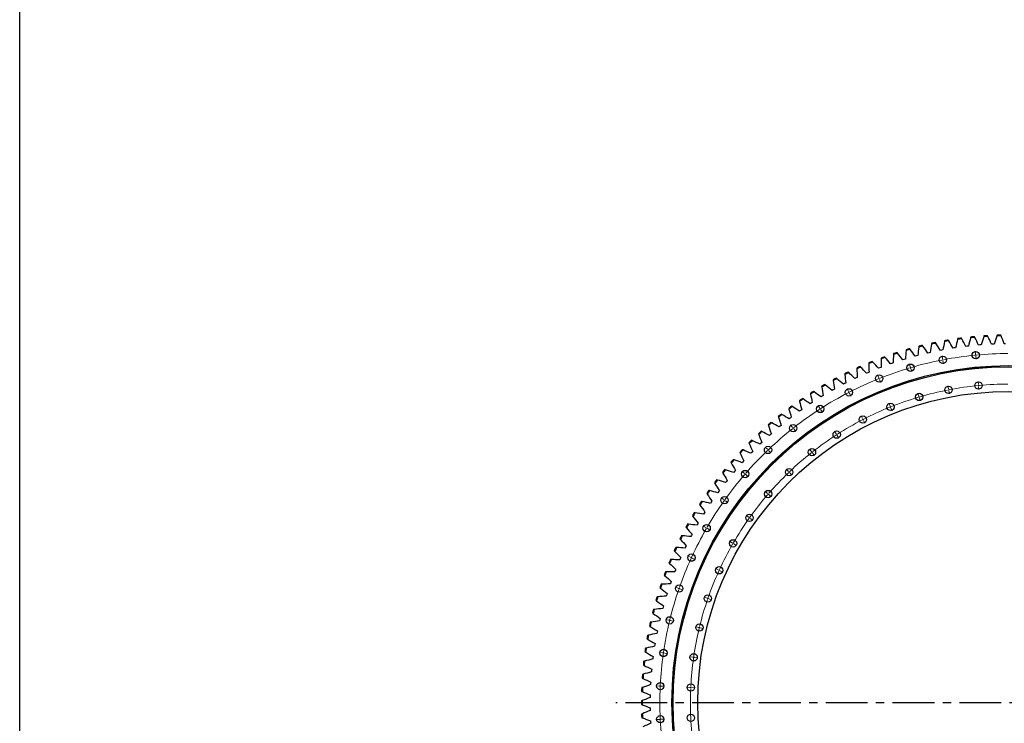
# Model space of a CAD drawing. Header units: millimetres. Extents: x -1667 to 19198, y 41631 to 57243.
# Tile 2 of 19: x -1667 to 3574, y 45353 to 49096. Entities that reach past the tile are written whole.
import ezdxf

# ---------------------------------------------------------------- set-up
doc = ezdxf.new("R2010")
doc.units = ezdxf.units.MM
doc.header["$LTSCALE"] = 100
doc.linetypes.add('CENTER', pattern=[10.16, 6.35, -1.27, 1.27, -1.27])

msp = doc.modelspace()

# ---------------------------------------------------------------- linework, layer by layer
at = {"color": 7, "linetype": 'Continuous', "lineweight": 25}
for p, q in [((3256.8, 47388.1), (3256, 47383.9)), ((3278.5, 47387.8), (3276.4, 47391.4)), ((3326.2, 47399.1), (3325.2, 47394.9)), ((3347.9, 47398), (3345.8, 47401.8)), ((3395.9, 47407.6), (3394.8, 47403.5)), ((3417.5, 47405.7), (3415.6, 47409.6)), ((3465.8, 47413.7), (3464.6, 47409.6)), ((3487.4, 47411), (3485.6, 47414.9)), ((3535.9, 47417.2), (3534.6, 47413.1)), ((3557.4, 47413.7), (3555.8, 47417.7)), ((3051.8, 47340.2), (3051.4, 47335.9)), ((3073.4, 47342.2), (3070.9, 47345.6)), ((3119.5, 47358.6), (3119, 47354.3)), ((3141.2, 47359.8), (3138.8, 47363.4)), ((3187.9, 47374.6), (3187.3, 47370.3)), ((3209.6, 47375), (3207.3, 47378.6)), ((3240.7, 47337.9), (3233.9, 47336.6)), ((3247.6, 47339.2), (3240.7, 47337.9)), ((3308.3, 47349.5), (3301.4, 47348.4)), ((3315.2, 47350.6), (3308.3, 47349.5)), ((3376.2, 47358.7), (3369.3, 47357.9)), ((3383.1, 47359.5), (3376.2, 47358.7)), ((3444.4, 47365.5), (3437.5, 47364.9)), ((3451.4, 47366), (3444.4, 47365.5)), ((3512.9, 47369.8), (3505.9, 47369.5)), ((3519.8, 47370.1), (3512.9, 47369.8)), ((3581.4, 47371.6), (3574.4, 47371.5)), ((2874.4, 47274.8), (2871.5, 47278)), ((2918.5, 47296.1), (2918.4, 47291.8)), ((2939.9, 47299.7), (2937.1, 47302.9)), ((2984.7, 47319.3), (2984.5, 47315.1)), ((3006.3, 47322.1), (3003.6, 47325.5)), ((3041.2, 47288.6), (3034.6, 47286.5)), ((3047.8, 47290.6), (3041.2, 47288.6)), ((3107.1, 47307.4), (3100.4, 47305.6)), ((3113.8, 47309.2), (3107.1, 47307.4)), ((3173.7, 47323.9), (3166.9, 47322.3)), ((3180.4, 47325.4), (3173.7, 47323.9)), ((2788.6, 47242.6), (2788.9, 47238.3)), ((2809.8, 47247.7), (2806.7, 47250.7)), ((2853.1, 47270.5), (2853.2, 47266.2)), ((2911.6, 47243.9), (2905.1, 47241.3)), ((2918.1, 47246.3), (2911.6, 47243.9)), ((2976, 47267.4), (2969.4, 47265.1)), ((2982.6, 47269.6), (2976, 47267.4)), ((2663, 47179.9), (2663.6, 47175.7)), ((2683.7, 47186.5), (2680.5, 47189.3)), ((2725.3, 47212.4), (2725.7, 47208.1)), ((2746.2, 47218.2), (2743.1, 47221.2)), ((2785.6, 47190), (2779.3, 47187)), ((2791.9, 47192.9), (2785.6, 47190)), ((2848.1, 47218.1), (2841.7, 47215.3)), ((2854.5, 47220.8), (2848.1, 47218.1)), ((2562.4, 47116.4), (2558.9, 47119)), ((2602, 47145.2), (2602.7, 47141)), ((2622.4, 47152.5), (2619.1, 47155.2)), ((2663.7, 47127.2), (2657.7, 47123.8)), ((2669.8, 47130.6), (2663.7, 47127.2)), ((2724.1, 47159.7), (2717.9, 47156.5)), ((2730.3, 47162.9), (2724.1, 47159.7)), ((2483.8, 47069.4), (2484.8, 47065.2)), ((2503.7, 47078.2), (2500.1, 47080.6)), ((2542.2, 47108.4), (2543.1, 47104.2)), ((2604.5, 47092.6), (2598.6, 47088.9)), ((2610.5, 47096.2), (2604.5, 47092.6)), ((2426.8, 47028.3), (2428, 47024.2)), ((2446.4, 47037.8), (2442.8, 47040.1)), ((2490.1, 47017.1), (2484.5, 47013)), ((2495.8, 47021.1), (2490.1, 47017.1)), ((2546.7, 47055.9), (2540.9, 47052)), ((2552.5, 47059.7), (2546.7, 47055.9)), ((2371.4, 46985.3), (2372.7, 46981.2)), ((2390.5, 46995.4), (2386.9, 46997.6)), ((2435, 46976.3), (2429.6, 46972)), ((2440.6, 46980.5), (2435, 46976.3)), ((2317.5, 46940.2), (2319, 46936.2)), ((2336.3, 46951.1), (2332.5, 46953.2)), ((2381.5, 46933.5), (2376.1, 46929.1)), ((2386.8, 46937.9), (2381.5, 46933.5)), ((2232.7, 46856.7), (2228.8, 46858.5)), ((2265.3, 46893.3), (2266.9, 46889.3)), ((2283.7, 46904.8), (2279.8, 46906.7)), ((2329.4, 46888.9), (2324.3, 46884.3)), ((2334.6, 46893.5), (2329.4, 46888.9)), ((2183.6, 46806.8), (2179.6, 46808.4)), ((2214.8, 46844.5), (2216.5, 46840.6)), ((2279, 46842.4), (2274, 46837.6)), ((2284.1, 46847.2), (2279, 46842.4)), ((2136.2, 46755.1), (2132.2, 46756.6)), ((2166, 46794), (2167.9, 46790.1)), ((2230.3, 46794.2), (2225.5, 46789.2)), ((2235.2, 46799.1), (2230.3, 46794.2)), ((2090.8, 46701.8), (2086.7, 46703.1)), ((2119.2, 46741.7), (2121.2, 46737.9)), ((2183.4, 46744.2), (2178.8, 46739)), ((2188.1, 46749.3), (2183.4, 46744.2)), ((2047.2, 46646.9), (2043.1, 46648.1)), ((2074.2, 46687.7), (2076.4, 46684.1)), ((2138.3, 46692.6), (2133.9, 46687.3)), ((2142.8, 46697.9), (2138.3, 46692.6)), ((2031.2, 46632.2), (2033.5, 46628.6)), ((2095.1, 46639.4), (2090.8, 46633.9)), ((2099.4, 46644.8), (2095.1, 46639.4)), ((1990.2, 46575.2), (1992.6, 46571.7)), ((2005.7, 46590.4), (2001.6, 46591.5)), ((2053.8, 46584.7), (2049.8, 46579)), ((2057.9, 46590.3), (2053.8, 46584.7)), ((1951.3, 46516.8), (1953.8, 46513.3)), ((1966.3, 46532.5), (1962.1, 46533.4)), ((2014.5, 46528.5), (2010.7, 46522.7)), ((2018.4, 46534.2), (2014.5, 46528.5)), ((1914.5, 46457), (1917.2, 46453.6)), ((1928.9, 46473.2), (1924.7, 46474)), ((1977.3, 46470.9), (1973.6, 46465)), ((1981, 46476.8), (1977.3, 46470.9)), ((1879.9, 46395.9), (1882.7, 46392.6)), ((1893.7, 46412.6), (1889.4, 46413.3)), ((1942.1, 46412.1), (1938.7, 46406)), ((1945.6, 46418.1), (1942.1, 46412.1)), ((1847.5, 46333.6), (1850.4, 46330.4)), ((1860.7, 46350.8), (1856.4, 46351.3)), ((1909.1, 46352), (1905.9, 46345.9)), ((1912.4, 46358.2), (1909.1, 46352)), ((1829.9, 46287.9), (1825.6, 46288.2)), ((1878.2, 46290.8), (1875.3, 46284.5)), ((1881.3, 46297), (1878.2, 46290.8)), ((1817.3, 46270.2), (1820.4, 46267.1)), ((1849.6, 46228.5), (1846.9, 46222.1)), ((1852.4, 46234.9), (1849.6, 46228.5)), ((1789.5, 46205.7), (1792.6, 46202.8)), ((1801.4, 46223.9), (1797.1, 46224)), ((1764, 46140.3), (1767.2, 46137.5)), ((1775.2, 46158.9), (1770.9, 46158.9)), ((1823.2, 46165.2), (1820.7, 46158.8)), ((1825.8, 46171.7), (1823.2, 46165.2)), ((1740.8, 46074), (1744.1, 46071.3)), ((1751.4, 46093), (1747.1, 46092.8)), ((1799.2, 46101.1), (1796.9, 46094.5)), ((1801.5, 46107.6), (1799.2, 46101.1)), ((1730, 46026.2), (1725.7, 46025.9)), ((1777.4, 46036.1), (1775.3, 46029.4)), ((1779.5, 46042.7), (1777.4, 46036.1)), ((1720.1, 46006.9), (1723.5, 46004.3)), ((1758, 45970.3), (1756.2, 45963.6)), ((1759.9, 45977), (1758, 45970.3)), ((1701.7, 45939.1), (1705.2, 45936.7)), ((1710.9, 45958.8), (1706.7, 45958.4)), ((1685.8, 45870.7), (1689.4, 45868.4)), ((1694.3, 45890.7), (1690.1, 45890.1)), ((1740.9, 45903.9), (1739.4, 45897.2)), ((1742.6, 45910.7), (1740.9, 45903.9)), ((1680.2, 45822.1), (1676, 45821.3)), ((1726.3, 45837), (1724.9, 45830.1)), ((1727.7, 45843.8), (1726.3, 45837)), ((1672.4, 45801.8), (1676.1, 45799.6)), ((1714, 45769.5), (1712.9, 45762.6)), ((1715.2, 45776.4), (1714, 45769.5)), ((1661.5, 45732.5), (1665.2, 45730.4)), ((1668.5, 45753), (1664.3, 45752.1)), ((1705.1, 45708.6), (1704.2, 45701.7)), ((1653, 45662.8), (1656.8, 45660.8)), ((1659.3, 45683.5), (1655.1, 45682.5)), ((1704.2, 45701.7), (1703.4, 45694.8)), ((1652.6, 45613.8), (1648.5, 45612.6)), ((1696.9, 45633.5), (1696.3, 45626.6)), ((1697.5, 45640.4), (1696.9, 45633.5)), ((1647.1, 45592.8), (1651, 45591)), ((1691.9, 45565.1), (1691.6, 45558.2)), ((1692.3, 45572.1), (1691.9, 45565.1)), ((1643.7, 45522.7), (1647.6, 45521)), ((1648.4, 45543.8), (1644.4, 45542.5)), ((1689.5, 45496.6), (1689.4, 45489.7)), ((1689.6, 45503.6), (1689.5, 45496.6)), ((1646.8, 45473.8), (1642.7, 45472.3)), ((1642.7, 45452.4), (1646.8, 45450.9)), ((1647.6, 45403.7), (1643.7, 45402.1)), ((1689.4, 45435), (1689.5, 45428.1)), ((1689.5, 45428.1), (1689.6, 45421.1)), ((1644.4, 45382.2), (1648.4, 45380.9)), ((1691.6, 45366.5), (1691.9, 45359.6)), ((1691.9, 45359.6), (1692.3, 45352.6))]:
    msp.add_line(p, q, dxfattribs=at)
at = {"color": 0, "linetype": 'Continuous', "lineweight": 18}
for p, q in [((3421.5, 47316.4), (3419.9, 47333.4)), ((3246, 47291.2), (3242.8, 47307.9)), ((3247, 47286.3), (3246.5, 47288.7)), ((3247, 47286.3), (3247.5, 47283.8)), ((3247.9, 47281.4), (3251.2, 47264.7)), ((3422, 47311.5), (3421.7, 47313.9)), ((3422, 47311.5), (3422.2, 47309)), ((3422.4, 47306.5), (3424, 47289.6)), ((3073.8, 47249.4), (3069, 47265.7)), ((3075.2, 47244.6), (3074.5, 47247)), ((3075.2, 47244.6), (3075.9, 47242.2)), ((3076.6, 47239.8), (3081.4, 47223.5)), ((2906.3, 47191.4), (2900, 47207.2)), ((2908.2, 47186.8), (2907.2, 47189.1)), ((2908.2, 47186.8), (2909.1, 47184.5)), ((2910, 47182.2), (2916.3, 47166.4)), ((3436.9, 47154.7), (3435.3, 47171.6)), ((2745.1, 47117.8), (2737.3, 47132.9)), ((3276.8, 47131.6), (3273.6, 47148.3)), ((3277.7, 47126.7), (3277.3, 47129.2)), ((3277.7, 47126.7), (3278.2, 47124.3)), ((3278.7, 47121.8), (3281.9, 47105.1)), ((3437.4, 47149.7), (3437.2, 47152.2)), ((3437.4, 47149.7), (3437.6, 47147.2)), ((3437.9, 47144.7), (3439.5, 47127.8)), ((2747.4, 47113.4), (2746.2, 47115.6)), ((2747.4, 47113.4), (2748.5, 47111.2)), ((2749.7, 47108.9), (2757.4, 47093.8)), ((3119.6, 47093.5), (3114.8, 47109.8)), ((3121, 47088.7), (3120.3, 47091.1)), ((3121, 47088.7), (3121.7, 47086.3)), ((3122.4, 47083.9), (3127.2, 47067.6)), ((2591.6, 47029.2), (2582.4, 47043.5)), ((2594.3, 47025), (2592.9, 47027.1)), ((2594.3, 47025), (2595.6, 47022.9)), ((2597, 47020.8), (2606.2, 47006.5)), ((2966.7, 47040.6), (2960.4, 47056.4)), ((2968.6, 47035.9), (2967.6, 47038.3)), ((2968.6, 47035.9), (2969.5, 47033.6)), ((2970.4, 47031.3), (2976.7, 47015.5)), ((2819.5, 46973.4), (2811.7, 46988.5)), ((2821.8, 46968.9), (2820.7, 46971.2)), ((2821.8, 46968.9), (2823, 46966.7)), ((2824.1, 46964.5), (2831.9, 46949.4)), ((2447.2, 46926.4), (2436.7, 46939.7)), ((2450.3, 46922.5), (2448.7, 46924.4)), ((2450.3, 46922.5), (2451.8, 46920.5)), ((2453.4, 46918.5), (2463.9, 46905.2)), ((2679.4, 46892.5), (2670.2, 46906.8)), ((2682.1, 46888.3), (2680.8, 46890.4)), ((2682.1, 46888.3), (2683.5, 46886.2)), ((2684.8, 46884.1), (2694, 46869.8)), ((2313.3, 46810.3), (2301.5, 46822.6)), ((2316.7, 46806.7), (2315, 46808.5)), ((2316.7, 46806.7), (2318.4, 46804.9)), ((2547.7, 46798.7), (2537.1, 46812)), ((2320.2, 46803.1), (2331.9, 46790.8)), ((2550.7, 46794.7), (2549.2, 46796.7)), ((2550.7, 46794.7), (2552.3, 46792.8)), ((2553.8, 46790.8), (2564.3, 46777.4)), ((2425.4, 46692.7), (2413.7, 46705)), ((2190.9, 46682), (2178.1, 46693.2)), ((2194.7, 46678.8), (2192.8, 46680.4)), ((2194.7, 46678.8), (2196.6, 46677.1)), ((2198.5, 46675.5), (2211.3, 46664.4)), ((2428.8, 46689.1), (2427.1, 46690.9)), ((2428.8, 46689.1), (2430.6, 46687.3)), ((2432.3, 46685.5), (2444, 46673.2)), ((2081.4, 46542.7), (2067.5, 46552.6)), ((2313.7, 46575.6), (2300.9, 46586.8)), ((2317.5, 46572.4), (2315.6, 46574)), ((2317.5, 46572.4), (2319.4, 46570.7)), ((2321.3, 46569.1), (2334.2, 46557.9)), ((2085.4, 46539.8), (2083.4, 46541.3)), ((2085.4, 46539.8), (2087.5, 46538.4)), ((2089.5, 46536.9), (2103.4, 46527.1)), ((2213.7, 46448.5), (2199.9, 46458.3)), ((2217.8, 46445.6), (2215.8, 46447)), ((2217.8, 46445.6), (2219.9, 46444.1)), ((2221.9, 46442.7), (2235.7, 46432.8)), ((1985.6, 46393.6), (1970.8, 46402.1)), ((1989.9, 46391.1), (1987.7, 46392.4)), ((1989.9, 46391.1), (1992, 46389.9)), ((1994.2, 46388.6), (2008.9, 46380.1)), ((2126.3, 46312.4), (2111.6, 46320.9)), ((2130.6, 46309.9), (2128.4, 46311.1)), ((2130.6, 46309.9), (2132.8, 46308.6)), ((2134.9, 46307.4), (2149.7, 46298.9)), ((1904.3, 46236.1), (1888.9, 46243.1)), ((1908.9, 46234), (1906.6, 46235)), ((1908.9, 46234), (1911.2, 46233)), ((1913.4, 46231.9), (1928.9, 46224.9)), ((2052.1, 46168.6), (2036.7, 46175.6)), ((2056.7, 46166.5), (2054.4, 46167.5)), ((2056.7, 46166.5), (2059, 46165.5)), ((2061.2, 46164.4), (2076.7, 46157.4)), ((1838.5, 46071.5), (1822.4, 46077.1)), ((1843.2, 46069.9), (1840.8, 46070.7)), ((1843.2, 46069.9), (1845.5, 46069.1)), ((1847.9, 46068.3), (1864, 46062.7)), ((1992, 46018.4), (1976, 46023.9)), ((1996.7, 46016.7), (1994.4, 46017.6)), ((1996.7, 46016.7), (1999.1, 46015.9)), ((2001.5, 46015.1), (2017.5, 46009.5)), ((1788.5, 45901.5), (1772, 45905.5)), ((1793.4, 45900.3), (1791, 45900.9)), ((1793.4, 45900.3), (1795.8, 45899.7)), ((1798.2, 45899.1), (1814.8, 45895.1)), ((1946.4, 45863.2), (1929.9, 45867.2)), ((1951.3, 45862), (1948.9, 45862.6)), ((1951.3, 45862), (1953.7, 45861.4)), ((1956.2, 45860.8), (1972.7, 45856.8)), ((1755, 45727.4), (1738.2, 45729.8)), ((1759.9, 45726.7), (1757.5, 45727.1)), ((1759.9, 45726.7), (1762.4, 45726.4)), ((1764.9, 45726), (1781.7, 45723.6)), ((1915.8, 45704.3), (1899, 45706.7)), ((1920.8, 45703.6), (1918.3, 45703.9)), ((1920.8, 45703.6), (1923.3, 45703.2)), ((1925.7, 45702.9), (1942.6, 45700.5)), ((1738.1, 45551), (1721.2, 45551.8)), ((1743.1, 45550.7), (1740.6, 45550.9)), ((1743.1, 45550.7), (1745.6, 45550.6)), ((1748.1, 45550.5), (1765.1, 45549.7)), ((1900.4, 45543.3), (1883.5, 45544.1)), ((1905.4, 45543), (1902.9, 45543.1)), ((1905.4, 45543), (1907.9, 45542.9)), ((1910.4, 45542.8), (1927.4, 45542)), ((1738.1, 45373.7), (1721.2, 45372.9)), ((1743.1, 45374), (1740.6, 45373.9)), ((1743.1, 45374), (1745.6, 45374.1)), ((1748.1, 45374.2), (1765.1, 45375))]:
    msp.add_line(p, q, dxfattribs=at)
at = {"linetype": 'CENTER', "ltscale": 0.35}
msp.add_line((5691.2, 45462.4), (1505.8, 45462.4), dxfattribs=at)
msp.add_lwpolyline([(-1666.8, 57242.8), (19197.7, 57242.8), (19197.7, 41630.6), (-1666.8, 41630.6)], close=True)
at = {"color": 7, "linetype": 'Continuous', "lineweight": 25}
for centre, radius in [((3422, 47311.5), 19.5), ((3247, 47286.3), 19.5), ((3598.5, 45462.4), 1793.5), ((3598.5, 45462.4), 1793), ((3598.5, 45462.4), 1787), ((3075.2, 47244.6), 19.5), ((2908.2, 47186.8), 19.5), ((2747.4, 47113.4), 19.5), ((3277.7, 47126.7), 19.5), ((3437.4, 47149.7), 19.5), ((3598.5, 45462.4), 1656), ((3121, 47088.7), 19.5), ((2594.3, 47025), 19.5), ((2968.6, 47035.9), 19.5), ((2821.8, 46968.9), 19.5), ((2450.3, 46922.5), 19.5), ((2682.1, 46888.3), 19.5), ((2316.7, 46806.7), 19.5), ((2550.7, 46794.7), 19.5), ((2428.8, 46689.1), 19.5), ((2194.7, 46678.8), 19.5), ((2085.4, 46539.8), 19.5), ((2317.5, 46572.4), 19.5), ((2217.8, 46445.6), 19.5), ((1989.9, 46391.1), 19.5), ((2130.6, 46309.9), 19.5), ((1908.9, 46234), 19.5), ((2056.7, 46166.5), 19.5), ((1843.2, 46069.9), 19.5), ((1996.7, 46016.7), 19.5), ((1793.4, 45900.3), 19.5), ((1951.3, 45862), 19.5), ((1759.9, 45726.7), 19.5), ((1920.8, 45703.6), 19.5), ((1743.1, 45550.7), 19.5), ((1905.4, 45543), 19.5), ((1743.1, 45374), 19.5), ((1905.4, 45381.7), 19.5)]:
    msp.add_circle(centre, radius, dxfattribs=at)
for radius, start, end in [(1951.8, 99.4361, 100.1067), (1955.8, 99.4808, 100.062), (1951.8, 97.379, 98.0496), (1955.8, 97.4237, 98.0049), (1951.8, 95.3218, 95.9924), (1955.8, 95.3665, 95.9477), (1951.8, 93.2647, 93.9353), (1955.8, 93.3094, 93.8906), (1951.8, 91.2076, 91.8782), (1955.8, 91.2523, 91.8335), (1951.8, 105.6076, 106.2782), (1955.8, 105.6523, 106.2335), (1951.8, 103.5504, 104.221), (1955.8, 103.5951, 104.1763), (1951.8, 101.4933, 102.1639), (1955.8, 101.538, 102.1192), (1955.8, 111.8237, 112.4049), (1951.8, 109.7218, 110.3924), (1955.8, 109.7665, 110.3477), (1951.8, 107.6647, 108.3353), (1955.8, 107.7094, 108.2906), (1955.8, 113.8808, 114.462), (1951.8, 113.8361, 114.5067), (1951.8, 111.779, 112.4496), (1955.8, 117.9951, 118.5763), (1951.8, 117.9504, 118.621), (1955.8, 115.938, 116.5192), (1951.8, 115.8933, 116.5639), (1955.8, 122.1094, 122.6906), (1955.8, 120.0523, 120.6335), (1951.8, 120.0076, 120.6782), (1955.8, 124.1665, 124.7477), (1951.8, 124.1218, 124.7924), (1951.8, 122.0647, 122.7353), (1955.8, 126.2237, 126.8049), (1951.8, 126.179, 126.8496), (1955.8, 128.2808, 128.862), (1951.8, 128.2361, 128.9067), (1955.8, 130.338, 130.9192), (1951.8, 130.2933, 130.9639), (1955.8, 134.4523, 135.0335), (1955.8, 132.3951, 132.9763), (1951.8, 132.3504, 133.021), (1955.8, 136.5094, 137.0906), (1951.8, 136.4647, 137.1353), (1951.8, 134.4076, 135.0782), (1955.8, 138.5665, 139.1477), (1951.8, 138.5218, 139.1924), (1955.8, 140.6237, 141.2049), (1951.8, 140.579, 141.2496), (1955.8, 142.6808, 143.262), (1951.8, 142.6361, 143.3067), (1955.8, 144.738, 145.3192), (1951.8, 144.6933, 145.3639), (1955.8, 146.7951, 147.3763), (1951.8, 146.7504, 147.421), (1955.8, 148.8523, 149.4335), (1951.8, 148.8076, 149.4782), (1955.8, 150.9094, 151.4906), (1951.8, 150.8647, 151.5353), (1955.8, 152.9665, 153.5477), (1951.8, 152.9218, 153.5924), (1955.8, 155.0237, 155.6049), (1951.8, 154.979, 155.6496), (1955.8, 157.0808, 157.662), (1951.8, 157.0361, 157.7067), (1955.8, 159.138, 159.7192), (1951.8, 159.0933, 159.7639), (1955.8, 161.1951, 161.7763), (1951.8, 161.1504, 161.821), (1955.8, 163.2523, 163.8335), (1951.8, 163.2076, 163.8782), (1955.8, 165.3094, 165.8906), (1951.8, 165.2647, 165.9353), (1955.8, 167.3665, 167.9477), (1951.8, 167.3218, 167.9924), (1955.8, 169.4237, 170.0049), (1951.8, 169.379, 170.0496), (1955.8, 171.4808, 172.062), (1951.8, 171.4361, 172.1067), (1955.8, 173.538, 174.1192), (1951.8, 173.4933, 174.1639), (1955.8, 175.5951, 176.1763), (1951.8, 175.5504, 176.221), (1955.8, 177.6523, 178.2335), (1951.8, 177.6076, 178.2782), (1955.8, 179.7094, 180.2906), (1951.8, 179.6647, 180.3353), (1955.8, 181.7665, 182.3477), (1951.8, 181.7218, 182.3924)]:
    msp.add_arc((3598.5, 45462.4), radius, start, end, dxfattribs=at)
at = {"color": 0, "linetype": 'Continuous', "lineweight": 18}
for radius, start, end in [(1857.5, 101.0633, 106.2094), (1857.5, 100.9091, 100.9862), (1857.5, 100.832, 100.9091), (1857.5, 95.6088, 100.7549), (1857.5, 95.4545, 95.5317), (1857.5, 95.3774, 95.4545), (1857.5, 90.1542, 95.3003), (1857.5, 106.5179, 111.664), (1857.5, 106.3636, 106.4408), (1857.5, 106.2865, 106.3636), (1857.5, 111.9724, 117.1185), (1857.5, 111.8182, 111.8953), (1857.5, 111.7411, 111.8182), (1695, 101.0781, 106.1946), (1695, 100.9091, 100.9936), (1695, 100.8246, 100.9091), (1695, 95.6236, 100.7401), (1695, 95.4545, 95.5391), (1695, 95.37, 95.4545), (1695, 90.169, 95.2855), (1857.5, 117.427, 122.573), (1857.5, 117.2727, 117.3498), (1857.5, 117.1956, 117.2727), (1695, 106.5327, 111.6492), (1695, 106.3636, 106.4481), (1695, 106.2791, 106.3636), (1857.5, 122.8815, 128.0276), (1857.5, 122.7273, 122.8044), (1857.5, 122.6502, 122.7273), (1695, 111.9872, 117.1037), (1695, 111.8182, 111.9027), (1695, 111.7337, 111.8182), (1695, 117.4417, 122.5583), (1695, 117.2727, 117.3572), (1695, 117.1882, 117.2727), (1857.5, 128.336, 133.4821), (1857.5, 128.1818, 128.2589), (1857.5, 128.1047, 128.1818), (1695, 122.8963, 128.0128), (1695, 122.7273, 122.8118), (1695, 122.6428, 122.7273), (1857.5, 133.6364, 133.7135), (1857.5, 133.5592, 133.6364), (1857.5, 133.7906, 138.9367), (1695, 128.3508, 133.4673), (1695, 128.1818, 128.2663), (1695, 128.0973, 128.1818), (1857.5, 139.2451, 144.3912), (1857.5, 139.0909, 139.168), (1857.5, 139.0138, 139.0909), (1695, 133.8054, 138.9219), (1695, 133.6364, 133.7209), (1695, 133.5519, 133.6364), (1695, 139.2599, 144.3764), (1695, 139.0909, 139.1754), (1695, 139.0064, 139.0909), (1857.5, 144.6997, 149.8458), (1857.5, 144.5455, 144.6226), (1857.5, 144.4683, 144.5455), (1695, 144.7145, 149.831), (1695, 144.5455, 144.63), (1695, 144.4609, 144.5455), (1857.5, 150.1542, 155.3003), (1857.5, 150, 150.0771), (1857.5, 149.9229, 150), (1695, 150.169, 155.2855), (1695, 150, 150.0845), (1695, 149.9155, 150), (1857.5, 155.6088, 160.7549), (1857.5, 155.4545, 155.5317), (1857.5, 155.3774, 155.4545), (1695, 155.6236, 160.7401), (1695, 155.4545, 155.5391), (1695, 155.37, 155.4545), (1857.5, 160.832, 160.9091), (1857.5, 161.0633, 166.2094), (1857.5, 160.9091, 160.9862), (1695, 160.8246, 160.9091), (1695, 161.0781, 166.1946), (1695, 160.9091, 160.9936), (1857.5, 166.5179, 171.664), (1857.5, 166.3636, 166.4408), (1857.5, 166.2865, 166.3636), (1695, 166.3636, 166.4481), (1695, 166.2791, 166.3636), (1695, 166.5327, 171.6492), (1857.5, 171.9724, 177.1185), (1857.5, 171.8182, 171.8953), (1857.5, 171.7411, 171.8182), (1695, 171.7337, 171.8182), (1695, 171.9872, 177.1037), (1695, 171.8182, 171.9027), (1857.5, 177.2727, 177.3498), (1857.5, 177.1956, 177.2727), (1857.5, 177.427, 182.573), (1695, 177.4417, 188.0128), (1695, 177.2727, 177.3572), (1695, 177.1882, 177.2727), (1857.5, 182.6502, 182.7273), (1857.5, 182.7273, 182.8044), (1857.5, 182.8815, 188.0276)]:
    msp.add_arc((3598.5, 45462.4), radius, start, end, dxfattribs=at)
at = {"color": 7, "linetype": 'Continuous', "lineweight": 25}
for points in [[(3256, 47383.9), (3253.2, 47369), (3250.4, 47354.1), (3247.6, 47339.2)], [(3301.4, 47348.4), (3293.8, 47361.5), (3286.2, 47374.7), (3278.5, 47387.8)], [(3325.2, 47394.9), (3321.8, 47380.1), (3318.5, 47365.3), (3315.2, 47350.6)], [(3369.3, 47357.9), (3362.2, 47371.3), (3355, 47384.6), (3347.9, 47398)], [(3394.8, 47403.5), (3390.9, 47388.8), (3387, 47374.2), (3383.1, 47359.5)], [(3437.5, 47364.9), (3430.9, 47378.5), (3424.2, 47392.1), (3417.5, 47405.7)], [(3464.6, 47409.6), (3460.1, 47395), (3455.8, 47380.5), (3451.4, 47366)], [(3505.9, 47369.5), (3499.8, 47383.3), (3493.6, 47397.1), (3487.4, 47411)], [(3534.6, 47413.1), (3529.6, 47398.8), (3524.7, 47384.4), (3519.8, 47370.1)], [(3574.4, 47371.5), (3568.8, 47385.6), (3563.1, 47399.7), (3557.4, 47413.7)], [(3051.4, 47335.9), (3050.2, 47320.8), (3049, 47305.7), (3047.8, 47290.6)], [(3100.4, 47305.6), (3091.4, 47317.8), (3082.4, 47330), (3073.4, 47342.2)], [(3119, 47354.3), (3117.3, 47339.3), (3115.5, 47324.2), (3113.8, 47309.2)], [(3166.9, 47322.3), (3158.4, 47334.8), (3149.8, 47347.3), (3141.2, 47359.8)], [(3187.3, 47370.3), (3185, 47355.3), (3182.7, 47340.3), (3180.4, 47325.4)], [(3233.9, 47336.6), (3225.8, 47349.4), (3217.7, 47362.2), (3209.6, 47375)], [(2918.4, 47291.8), (2918.3, 47276.7), (2918.2, 47261.5), (2918.1, 47246.3)], [(2969.4, 47265.1), (2959.6, 47276.6), (2949.8, 47288.2), (2939.9, 47299.7)], [(2984.5, 47315.1), (2983.9, 47299.9), (2983.2, 47284.8), (2982.6, 47269.6)], [(3034.6, 47286.5), (3025.1, 47298.4), (3015.7, 47310.3), (3006.3, 47322.1)], [(2788.9, 47238.3), (2789.9, 47223.2), (2790.9, 47208.1), (2791.9, 47192.9)], [(2841.7, 47215.3), (2831.1, 47226.1), (2820.4, 47236.9), (2809.8, 47247.7)], [(2853.2, 47266.2), (2853.6, 47251.1), (2854, 47235.9), (2854.5, 47220.8)], [(2905.1, 47241.3), (2894.9, 47252.5), (2884.6, 47263.7), (2874.4, 47274.8)], [(2663.6, 47175.7), (2665.6, 47160.6), (2667.7, 47145.6), (2669.8, 47130.6)], [(2717.9, 47156.5), (2706.5, 47166.5), (2695.1, 47176.5), (2683.7, 47186.5)], [(2725.7, 47208.1), (2727.2, 47193), (2728.7, 47177.9), (2730.3, 47162.9)], [(2779.3, 47187), (2768.3, 47197.4), (2757.2, 47207.8), (2746.2, 47218.2)], [(2602.7, 47141), (2605.3, 47126), (2607.9, 47111.1), (2610.5, 47096.2)], [(2657.7, 47123.8), (2645.9, 47133.4), (2634.2, 47143), (2622.4, 47152.5)], [(2540.9, 47052), (2528.5, 47060.7), (2516.1, 47069.4), (2503.7, 47078.2)], [(2543.1, 47104.2), (2546.2, 47089.3), (2549.3, 47074.5), (2552.5, 47059.7)], [(2598.6, 47088.9), (2586.6, 47098.1), (2574.5, 47107.3), (2562.4, 47116.4)], [(2428, 47024.2), (2432.2, 47009.6), (2436.4, 46995.1), (2440.6, 46980.5)], [(2484.5, 47013), (2471.8, 47021.3), (2459.1, 47029.6), (2446.4, 47037.8)], [(2484.8, 47065.2), (2488.5, 47050.5), (2492.1, 47035.8), (2495.8, 47021.1)], [(2372.7, 46981.2), (2377.4, 46966.8), (2382.1, 46952.3), (2386.8, 46937.9)], [(2429.6, 46972), (2416.6, 46979.8), (2403.6, 46987.6), (2390.5, 46995.4)], [(2319, 46936.2), (2324.2, 46922), (2329.4, 46907.7), (2334.6, 46893.5)], [(2376.1, 46929.1), (2362.9, 46936.4), (2349.6, 46943.8), (2336.3, 46951.1)], [(2266.9, 46889.3), (2272.6, 46875.3), (2278.3, 46861.2), (2284.1, 46847.2)], [(2324.3, 46884.3), (2310.7, 46891.1), (2297.2, 46898), (2283.7, 46904.8)], [(2225.5, 46789.2), (2211.6, 46795.1), (2197.6, 46800.9), (2183.6, 46806.8)], [(2216.5, 46840.6), (2222.7, 46826.8), (2229, 46812.9), (2235.2, 46799.1)], [(2274, 46837.6), (2260.3, 46844), (2246.5, 46850.3), (2232.7, 46856.7)], [(2178.8, 46739), (2164.6, 46744.4), (2150.4, 46749.8), (2136.2, 46755.1)], [(2167.9, 46790.1), (2174.6, 46776.5), (2181.4, 46762.9), (2188.1, 46749.3)], [(2133.9, 46687.3), (2119.5, 46692.1), (2105.1, 46697), (2090.8, 46701.8)], [(2121.2, 46737.9), (2128.4, 46724.5), (2135.6, 46711.2), (2142.8, 46697.9)], [(2076.4, 46684.1), (2084, 46671), (2091.7, 46657.9), (2099.4, 46644.8)], [(2033.5, 46628.6), (2041.6, 46615.8), (2049.8, 46603), (2057.9, 46590.3)], [(2090.8, 46633.9), (2076.3, 46638.2), (2061.8, 46642.6), (2047.2, 46646.9)], [(1992.6, 46571.7), (2001.2, 46559.2), (2009.8, 46546.7), (2018.4, 46534.2)], [(2049.8, 46579), (2035.1, 46582.8), (2020.4, 46586.6), (2005.7, 46590.4)], [(1953.8, 46513.3), (1962.9, 46501.1), (1971.9, 46489), (1981, 46476.8)], [(2010.7, 46522.7), (1995.9, 46526), (1981.1, 46529.3), (1966.3, 46532.5)], [(1917.2, 46453.6), (1926.6, 46441.8), (1936.1, 46429.9), (1945.6, 46418.1)], [(1973.6, 46465), (1958.7, 46467.8), (1943.8, 46470.5), (1928.9, 46473.2)], [(1882.7, 46392.6), (1892.6, 46381.1), (1902.5, 46369.6), (1912.4, 46358.2)], [(1938.7, 46406), (1923.7, 46408.3), (1908.7, 46410.5), (1893.7, 46412.6)], [(1905.9, 46345.9), (1890.8, 46347.5), (1875.8, 46349.2), (1860.7, 46350.8)], [(1875.3, 46284.5), (1860.2, 46285.7), (1845, 46286.8), (1829.9, 46287.9)], [(1850.4, 46330.4), (1860.7, 46319.3), (1871, 46308.2), (1881.3, 46297)], [(1820.4, 46267.1), (1831, 46256.3), (1841.7, 46245.6), (1852.4, 46234.9)], [(1792.6, 46202.8), (1803.7, 46192.4), (1814.8, 46182), (1825.8, 46171.7)], [(1846.9, 46222.1), (1831.7, 46222.7), (1816.6, 46223.3), (1801.4, 46223.9)], [(1767.2, 46137.5), (1778.6, 46127.5), (1790.1, 46117.5), (1801.5, 46107.6)], [(1820.7, 46158.8), (1805.6, 46158.8), (1790.4, 46158.9), (1775.2, 46158.9)], [(1744.1, 46071.3), (1755.9, 46061.7), (1767.7, 46052.2), (1779.5, 46042.7)], [(1796.9, 46094.5), (1781.7, 46094), (1766.6, 46093.5), (1751.4, 46093)], [(1775.3, 46029.4), (1760.2, 46028.4), (1745.1, 46027.3), (1730, 46026.2)], [(1723.5, 46004.3), (1735.6, 45995.2), (1747.7, 45986.1), (1759.9, 45977)], [(1705.2, 45936.7), (1717.7, 45928), (1730.1, 45919.3), (1742.6, 45910.7)], [(1756.2, 45963.6), (1741.1, 45962), (1726, 45960.4), (1710.9, 45958.8)], [(1689.4, 45868.4), (1702.2, 45860.2), (1714.9, 45852), (1727.7, 45843.8)], [(1739.4, 45897.2), (1724.3, 45895), (1709.3, 45892.9), (1694.3, 45890.7)], [(1724.9, 45830.1), (1710, 45827.5), (1695.1, 45824.8), (1680.2, 45822.1)], [(1712.9, 45762.6), (1698.1, 45759.5), (1683.3, 45756.2), (1668.5, 45753)], [(1676.1, 45799.6), (1689.1, 45791.8), (1702.1, 45784.1), (1715.2, 45776.4)], [(1665.2, 45730.4), (1678.5, 45723.1), (1691.8, 45715.8), (1705.1, 45708.6)], [(1656.8, 45660.8), (1670.4, 45654), (1684, 45647.2), (1697.5, 45640.4)], [(1703.4, 45694.8), (1688.7, 45691), (1674, 45687.3), (1659.3, 45683.5)], [(1696.3, 45626.6), (1681.7, 45622.3), (1667.2, 45618.1), (1652.6, 45613.8)], [(1691.6, 45558.2), (1677.2, 45553.4), (1662.8, 45548.6), (1648.4, 45543.8)], [(1651, 45591), (1664.8, 45584.7), (1678.5, 45578.4), (1692.3, 45572.1)], [(1647.6, 45521), (1661.6, 45515.2), (1675.6, 45509.4), (1689.6, 45503.6)], [(1689.4, 45489.7), (1675.2, 45484.4), (1661, 45479.1), (1646.8, 45473.8)], [(1646.8, 45450.9), (1661, 45445.6), (1675.2, 45440.3), (1689.4, 45435)], [(1689.6, 45421.1), (1675.6, 45415.4), (1661.6, 45409.5), (1647.6, 45403.7)], [(1648.4, 45380.9), (1662.8, 45376.1), (1677.2, 45371.3), (1691.6, 45366.5)], [(1692.3, 45352.6), (1678.5, 45346.4), (1664.8, 45340.1), (1651, 45333.7)]]:
    msp.add_open_spline(points, degree=3, dxfattribs=at)

doc.saveas('drawing.dxf')
